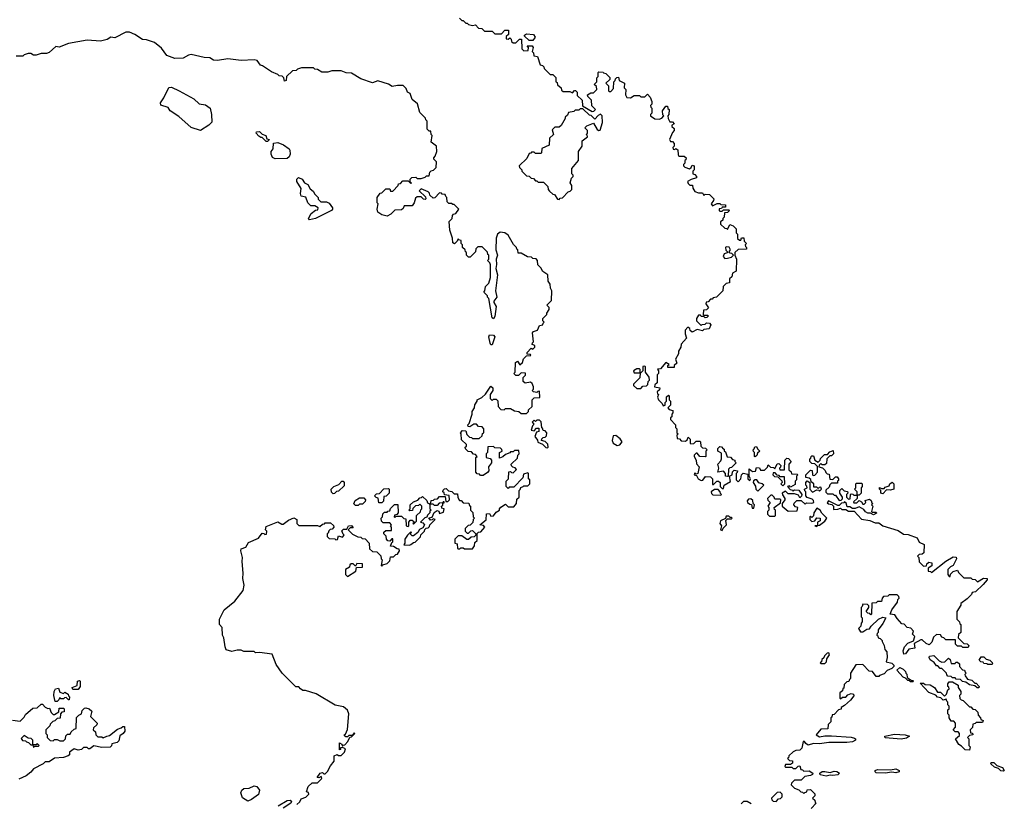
# Model space of a CAD drawing. Extents: x 1980017 to 2252640, y 74400 to 266395.
# Tile 122 of 256: x 2032621 to 2040110, y 247225 to 253187. Entities that reach past the tile are written whole.
import ezdxf

# ---------------------------------------------------------------- set-up
doc = ezdxf.new("R2010")
doc.units = 0

msp = doc.modelspace()

# ---------------------------------------------------------------- linework, layer by layer
at = {"layer": '0CON20XD'}
for points in [[(2035965, 253200), (2035985, 253180), (2035995, 253180), (2036015, 253160), (2036025, 253160), (2036035, 253150), (2036065, 253142.5), (2036088.3, 253148.3), (2036111.7, 253121.7), (2036135, 253120), (2036155, 253100), (2036215, 253100), (2036235, 253080), (2036285, 253080), (2036311.7, 253108.3), (2036338.3, 253108.3), (2036340, 253075), (2036321.7, 253058.3), (2036321.7, 253041.7), (2036335, 253040), (2036348.3, 253048.3), (2036358.3, 253038.3), (2036361.7, 253021.7), (2036375, 253010), (2036395, 253010), (2036421.7, 253038.3), (2036438.3, 253038.3), (2036440, 252965), (2036455, 252950), (2036488.3, 252951.7), (2036490, 252975), (2036481.7, 252988.3), (2036518.3, 252988.3), (2036527.5, 252975), (2036520, 252945), (2036530, 252935), (2036531.7, 252911.7), (2036558.3, 252908.3), (2036580, 252845), (2036598.3, 252838.3), (2036608.3, 252828.3), (2036610, 252815), (2036655, 252770), (2036675, 252770), (2036698.3, 252748.3), (2036700, 252715), (2036708.3, 252708.3), (2036711.7, 252691.7), (2036738.3, 252668.3), (2036741.7, 252651.7), (2036755, 252640), (2036805, 252640), (2036825, 252630), (2036841.7, 252648.3), (2036848.3, 252648.3), (2036860, 252635), (2036861.7, 252611.7), (2036900, 252575), (2036901.7, 252531.7), (2036975, 252490), (2036988.3, 252491.7), (2037000, 252505), (2036971.7, 252531.7), (2036970, 252575), (2036941.7, 252601.7), (2036940, 252615), (2036965, 252630), (2036985, 252630), (2037010, 252655), (2037008.3, 252678.3), (2036990, 252695), (2037010, 252715), (2037010, 252745), (2037020, 252755), (2037020, 252785), (2037025, 252790), (2037058.3, 252788.3), (2037061.7, 252781.7), (2037078.3, 252778.3), (2037108.3, 252748.3), (2037108.3, 252731.7), (2037080, 252705), (2037100, 252685), (2037100, 252645), (2037105, 252640), (2037118.3, 252641.7), (2037137, 252663), (2037140, 252715), (2037150, 252725), (2037151.7, 252738.3), (2037161.7, 252748.3), (2037175, 252750), (2037180, 252725), (2037220, 252705), (2037218.3, 252668.3), (2037230, 252655), (2037227.5, 252615), (2037240, 252595), (2037267, 252593), (2037295, 252610), (2037335, 252610), (2037345, 252600), (2037375, 252600), (2037395, 252620), (2037417, 252597), (2037430, 252565), (2037430, 252545), (2037420, 252535), (2037421.7, 252521.7), (2037430, 252515), (2037430, 252475), (2037420, 252465), (2037420, 252455), (2037453, 252433), (2037485, 252430), (2037505, 252437.5), (2037520, 252455), (2037513, 252463), (2037510, 252495), (2037535, 252530), (2037548.3, 252528.3), (2037551.7, 252511.7), (2037560, 252505), (2037557.5, 252465), (2037550, 252455), (2037552.5, 252435), (2037565, 252410), (2037585, 252410), (2037600, 252395), (2037580, 252385), (2037580, 252375), (2037598.3, 252358.3), (2037600, 252345), (2037585, 252330), (2037562.5, 252275), (2037571.7, 252261.7), (2037585, 252260), (2037600, 252245), (2037600, 252225), (2037590, 252215), (2037591.7, 252201.7), (2037605, 252200), (2037611.7, 252208.3), (2037627, 252197), (2037628.3, 252158.3), (2037635, 252150), (2037675, 252150), (2037690, 252135), (2037688.3, 252121.7), (2037680, 252115), (2037680, 252095), (2037670, 252085), (2037670, 252075), (2037680, 252065), (2037715, 252052.5), (2037728.3, 252061.7), (2037735, 252080), (2037750, 252075), (2037750, 252045), (2037740, 252035), (2037740, 252015), (2037755, 252010), (2037770, 251995), (2037770, 251985), (2037728.3, 251971.7), (2037700, 251955), (2037705, 251940), (2037718.3, 251928.3), (2037738.3, 251928.3), (2037740, 251905), (2037755, 251880), (2037785, 251870), (2037815, 251870), (2037825, 251850), (2037835, 251860), (2037868.3, 251858.3), (2037900, 251825), (2037898.3, 251811.7), (2037880, 251785), (2037891.7, 251771.7), (2037925, 251790), (2037945, 251790), (2037955, 251780), (2037988.3, 251778.3), (2037988.3, 251761.7), (2037965, 251760), (2037958.3, 251751.7), (2037941.7, 251748.3), (2037940, 251735), (2037945, 251730), (2037965, 251730), (2037975, 251740), (2038015, 251740), (2038020, 251735), (2038005, 251720), (2037981.7, 251718.3), (2037980, 251685), (2037970, 251675), (2037968.3, 251661.7), (2037951.7, 251648.3), (2037951.7, 251631.7), (2037985, 251600), (2037998.3, 251598.3), (2038005, 251590), (2038021.7, 251628.3), (2038048.3, 251618.3), (2038070, 251595), (2038070, 251565), (2038080, 251555), (2038081.7, 251521.7), (2038095, 251510), (2038105, 251510), (2038111.7, 251528.3), (2038128.3, 251528.3), (2038131.7, 251501.7), (2038150, 251485), (2038140, 251475), (2038141.7, 251461.7), (2038150, 251455), (2038148.3, 251441.7), (2038085, 251440), (2038060, 251415), (2038060, 251395), (2038072.5, 251365), (2038070, 251275), (2038041.7, 251258.3), (2038038.3, 251231.7), (2038020, 251215), (2038020, 251185), (2037995, 251180), (2037971.7, 251158.3), (2037970, 251125), (2037920, 251075), (2037895, 251070), (2037888.3, 251061.7), (2037875, 251060), (2037858.3, 251041.7), (2037841.7, 251038.3), (2037840, 251025), (2037860, 250995), (2037845, 250980), (2037821.7, 250978.3), (2037820, 250945), (2037825, 250940), (2037855, 250940), (2037858.3, 250931.7), (2037848.3, 250921.7), (2037835, 250920), (2037825, 250930), (2037805, 250930), (2037798.3, 250938.3), (2037785, 250940), (2037770, 250915), (2037770, 250895), (2037805, 250860), (2037811.7, 250868.3), (2037835, 250870), (2037845, 250880), (2037868.3, 250878.3), (2037877.5, 250865), (2037866.1, 250833.9), (2037825, 250830), (2037815, 250820), (2037775, 250830), (2037735, 250810), (2037721.7, 250821.7), (2037718.3, 250838.3), (2037701.7, 250848.3), (2037682.5, 250825), (2037683, 250797), (2037692.5, 250765), (2037651.7, 250718.3), (2037650, 250695), (2037632.5, 250665), (2037632.5, 250645), (2037610, 250605), (2037620, 250575), (2037600, 250555), (2037598.3, 250541.7), (2037551.7, 250541.7), (2037550, 250555), (2037560, 250565), (2037535, 250580), (2037495, 250530), (2037471.7, 250528.3), (2037480, 250515), (2037480, 250495), (2037470, 250485), (2037470, 250425), (2037451.7, 250408.3), (2037450, 250395), (2037490, 250385), (2037488.3, 250371.7), (2037470, 250355), (2037471.7, 250341.7), (2037480, 250335), (2037472.5, 250315), (2037480, 250295), (2037508.3, 250268.3), (2037515, 250250), (2037530, 250255), (2037530, 250275), (2037540, 250285), (2037541.7, 250318.3), (2037555, 250330), (2037560, 250325), (2037560, 250295), (2037570, 250285), (2037570, 250255), (2037550, 250235), (2037561.7, 250221.7), (2037590, 250215), (2037590, 250195), (2037580, 250185), (2037580, 250165), (2037571.7, 250158.3), (2037570, 250145), (2037610, 250105), (2037610, 250085), (2037620, 250075), (2037620, 250045), (2037630, 250035), (2037620, 250025), (2037621.7, 250001.7), (2037638.3, 249998.3), (2037653, 249983), (2037685, 249980), (2037698.3, 249991.7), (2037705, 250010), (2037720, 249995), (2037720, 249965), (2037725, 249960), (2037748.3, 249961.7), (2037765, 249980), (2037795, 249980), (2037800, 249975), (2037801.7, 249941.7), (2037815, 249930), (2037838.3, 249928.3), (2037850, 249915), (2037840, 249905), (2037840, 249865), (2037835, 249860), (2037793.8, 249863.8), (2037775, 249890), (2037765, 249890), (2037750, 249875), (2037750, 249865), (2037767, 249837), (2037768.3, 249808.3), (2037790, 249785), (2037780, 249735), (2037765, 249730), (2037755, 249740), (2037750, 249725), (2037768.3, 249718.3), (2037782.5, 249695), (2037805, 249680), (2037816.4, 249683.6), (2037838.3, 249711.7), (2037875, 249710), (2037890, 249695), (2037891.7, 249651.7), (2037898.3, 249651.7), (2037923, 249677), (2037937, 249677), (2037950, 249665), (2037950, 249635), (2037965, 249620), (2037975, 249620), (2037980, 249645), (2038027, 249673), (2038020, 249715), (2038040, 249725), (2038043, 249747), (2038055, 249760), (2038080, 249755), (2038078.3, 249741.7), (2038070, 249735), (2038070, 249685), (2038085, 249670), (2038107, 249693), (2038110, 249725), (2038122.5, 249737.5), (2038158.3, 249728.3), (2038160, 249695), (2038175, 249680), (2038180, 249695), (2038170, 249715), (2038170, 249770), (2038195, 249750), (2038218.3, 249751.7), (2038225, 249780), (2038248.3, 249778.3), (2038255, 249760), (2038285, 249760), (2038308.3, 249781.7), (2038315, 249800), (2038331.7, 249781.7), (2038355, 249780), (2038365, 249770), (2038381.7, 249808.3), (2038395, 249810), (2038400, 249805)], [(2035603, 251987), (2035635, 251990), (2035645, 251980), (2035675, 251980), (2035705, 251990), (2035715, 252000), (2035735, 252000), (2035741.7, 252028.3), (2035751.7, 252038.3), (2035768.3, 252041.7), (2035788.3, 252061.7), (2035790, 252105), (2035770, 252125), (2035770, 252135), (2035781.7, 252148.3), (2035792.5, 252185), (2035790, 252225), (2035750, 252255), (2035757.5, 252305), (2035750, 252315), (2035748.3, 252338.3), (2035735, 252340), (2035720, 252355), (2035720, 252415), (2035710, 252425), (2035708.3, 252438.3), (2035665, 252480), (2035647, 252547), (2035605, 252580), (2035590, 252625), (2035570, 252635), (2035560, 252665), (2035537, 252687), (2035495, 252687.5), (2035455, 252680), (2035427, 252697), (2035345, 252722.5), (2035305, 252707.5), (2035215, 252737.5), (2035145, 252780), (2035103.6, 252783.6), (2035065, 252797.5), (2034995, 252797.5), (2034965, 252787.5), (2034918.3, 252788.3), (2034885, 252807.5), (2034865, 252810), (2034855, 252820), (2034765, 252820), (2034735, 252810), (2034725, 252800), (2034695, 252797.5), (2034650, 252755), (2034647.5, 252725), (2034635, 252720), (2034630, 252745), (2034618.3, 252758.3), (2034595, 252760), (2034585, 252770), (2034535, 252790), (2034467, 252837), (2034451.7, 252841.7), (2034426.1, 252876.1), (2034405, 252882.5), (2034305, 252876.2), (2034205, 252888.8), (2034125, 252876.2), (2034095, 252880), (2034067.1, 252897.1), (2034025, 252900), (2033925, 252922), (2033905, 252918), (2033865, 252895.8), (2033801.4, 252891.4), (2033738.8, 252915), (2033699.7, 252969.7), (2033645, 253013.8), (2033585, 253034.6), (2033555, 253037.5), (2033496.2, 253075), (2033455, 253092), (2033427.7, 253092.3), (2033345, 253050), (2033315, 253053.3), (2033285, 253036.7), (2033235, 253022.9), (2033135, 253032), (2032993, 253007), (2032921.7, 252978.3), (2032895, 252983.3), (2032845, 252937.5), (2032825, 252930), (2032785, 252930), (2032745, 252917.5), (2032725, 252917.5), (2032705, 252930), (2032685, 252930), (2032655, 252920), (2032645, 252910), (2032595, 252910)], [(2036525, 253030), (2036495, 253030), (2036461.7, 253061.7), (2036461.7, 253068.3), (2036475, 253080), (2036530, 253075), (2036542.5, 253055), (2036525, 253030)], [(2033995, 252343.8), (2033925, 252368.1), (2033830.4, 252450.4), (2033765, 252494.4), (2033749.1, 252519.1), (2033695, 252536.2), (2033691.1, 252555), (2033717.6, 252592.4), (2033755, 252671.1), (2033775, 252674.4), (2033835, 252647.1), (2033946, 252585), (2033985, 252546.2), (2034035, 252539.2), (2034068.8, 252515), (2034080.8, 252465), (2034081.7, 252408.3), (2034060, 252385), (2033995, 252343.8)], [(2036725, 251820), (2036731.7, 251828.3), (2036748.3, 251831.7), (2036791.7, 251878.3), (2036808.3, 251881.7), (2036820, 251895), (2036820, 251925), (2036807.5, 251945), (2036818.3, 251981.7), (2036830, 251995), (2036830, 252005), (2036820, 252015), (2036820, 252055), (2036870, 252115), (2036870, 252185), (2036900, 252225), (2036900, 252265), (2036940, 252295), (2036938.3, 252308.3), (2036930, 252315), (2036940, 252325), (2036940, 252345), (2036920, 252365), (2036935, 252380), (2036985, 252400), (2037012.3, 252352.3), (2037025, 252343.8), (2037035, 252346.2), (2037054.2, 252405), (2037052.5, 252455), (2037037.5, 252467.5), (2037020.7, 252459.3), (2036995, 252430), (2036968.3, 252458.3), (2036955, 252460), (2036905, 252510), (2036885, 252510), (2036875, 252500), (2036845, 252500), (2036835, 252490), (2036795, 252480), (2036788.3, 252461.7), (2036770, 252445), (2036770, 252435), (2036738.3, 252381.7), (2036725, 252370), (2036691.7, 252368.3), (2036671.7, 252348.3), (2036680, 252315), (2036650, 252285), (2036648.3, 252231.7), (2036591.7, 252208.3), (2036590, 252175), (2036585, 252170), (2036545, 252170), (2036535, 252180), (2036515, 252180), (2036508.3, 252171.7), (2036495, 252170), (2036478.3, 252131.7), (2036420, 252075), (2036421.7, 252061.7), (2036440, 252045), (2036440, 252035), (2036475, 252000), (2036497, 251997), (2036511.7, 251981.7), (2036528.3, 251978.3), (2036545, 251960), (2036555, 251960), (2036565, 251950), (2036605, 251950), (2036638.3, 251918.3), (2036640, 251895), (2036651.7, 251881.7), (2036675, 251860), (2036688.3, 251858.3), (2036711.7, 251821.7), (2036725, 251820)], [(2034505, 252260), (2034495, 252260), (2034465, 252290), (2034455, 252290), (2034440.7, 252300.7), (2034420, 252325), (2034422.5, 252335), (2034445, 252336.2), (2034466.4, 252316.4), (2034492.5, 252305), (2034501.7, 252281.7), (2034520, 252275), (2034505, 252260)], [(2034565, 252127.5), (2034545, 252140), (2034532.5, 252165), (2034532.5, 252185), (2034550, 252205), (2034551.7, 252248.3), (2034585, 252253.3), (2034627.5, 252235), (2034670, 252205), (2034676.2, 252195), (2034677.5, 252165), (2034670, 252145), (2034655, 252130), (2034565, 252127.5)], [(2034825, 251663.8), (2034817.5, 251675), (2034837, 251713), (2034871.7, 251738.3), (2034888.3, 251741.7), (2034890, 251755), (2034865, 251770), (2034835, 251770), (2034813.3, 251795), (2034797.7, 251837.7), (2034762.5, 251845), (2034756.7, 251865), (2034761.7, 251901.7), (2034730, 251955), (2034730, 251975), (2034742.5, 251987.5), (2034770, 251975), (2034787.5, 251945), (2034813, 251933), (2034830.7, 251900.7), (2034853, 251883), (2034865, 251860), (2034890, 251835), (2034891.7, 251821.7), (2034911.7, 251801.7), (2034955, 251802.5), (2034975, 251792.5), (2035000, 251755), (2035001.2, 251745), (2034992.5, 251735), (2034870, 251675), (2034825, 251663.8)], [(2035570, 249265), (2035550, 249235), (2035550, 249205), (2035541.7, 249191.7), (2035585, 249190), (2035597, 249193), (2035615, 249210), (2035628.3, 249211.7), (2035668.3, 249251.7), (2035671.7, 249268.3), (2035700, 249295), (2035701.7, 249308.3), (2035711.7, 249318.3), (2035728.3, 249321.7), (2035738.3, 249331.7), (2035740, 249345), (2035780, 249385), (2035765, 249390), (2035758.3, 249381.7), (2035745, 249380), (2035731.7, 249398.3), (2035758.3, 249401.7), (2035773.3, 249436.7), (2035795, 249452.5), (2035808.3, 249448.3), (2035815, 249430), (2035845, 249440), (2035850, 249465), (2035831.7, 249471.7), (2035830, 249485), (2035838.3, 249491.7), (2035840, 249510), (2035848.3, 249511.7), (2035848.3, 249518.3), (2035841.7, 249518.3), (2035840, 249510), (2035811.7, 249508.3), (2035795, 249490), (2035775, 249490), (2035765, 249500), (2035740, 249500), (2035740, 249505), (2035748.3, 249511.7), (2035751.7, 249528.3), (2035768.3, 249531.7), (2035775, 249540), (2035798.3, 249541.7), (2035815, 249560), (2035858.3, 249558.3), (2035861.7, 249521.7), (2035878.3, 249521.7), (2035890, 249535), (2035888.3, 249568.3), (2035851.7, 249571.7), (2035848.3, 249588.3), (2035840, 249595), (2035841.7, 249608.3), (2035851.7, 249618.3), (2035865, 249620), (2035881.7, 249601.7), (2035908.3, 249598.3), (2035925, 249580), (2035950, 249580), (2035953, 249553), (2035965, 249530), (2035978.3, 249528.3), (2035995, 249510), (2036038.3, 249508.3), (2036041.7, 249491.7), (2036050, 249485), (2036050, 249455), (2036068.3, 249438.3), (2036070, 249405), (2036080, 249395), (2036070, 249385), (2036068.3, 249361.7), (2036048.3, 249341.7), (2036031.7, 249338.3), (2036010, 249315), (2036010, 249295), (2036025, 249280), (2036035, 249280), (2036051.7, 249298.3), (2036065, 249300), (2036088.3, 249278.3), (2036090, 249265), (2036078.3, 249251.7), (2036055, 249250), (2036035, 249232.5), (2036023, 249233), (2035985, 249260), (2035955, 249260), (2035930, 249235), (2035930, 249205), (2035948.3, 249198.3), (2035950, 249165), (2035955, 249160), (2035968.3, 249161.7), (2035975, 249170), (2035995, 249170), (2036005, 249160), (2036065, 249160), (2036080, 249185), (2036081.7, 249208.3), (2036100, 249225), (2036101.7, 249278.3), (2036111.7, 249288.3), (2036128.3, 249291.7), (2036160, 249325), (2036148.3, 249338.3), (2036120, 249345), (2036168.3, 249381.7), (2036171.7, 249428.3), (2036195, 249430), (2036205, 249410), (2036225, 249412.5), (2036245, 249440), (2036270, 249455), (2036270, 249465), (2036281.7, 249478.3), (2036315, 249500), (2036335, 249480), (2036378.3, 249481.7), (2036400, 249505), (2036401.7, 249538.3), (2036420, 249555), (2036420, 249605), (2036428.3, 249611.7), (2036431.7, 249628.3), (2036450, 249635), (2036455, 249640), (2036485, 249640), (2036500, 249655), (2036500, 249685), (2036490, 249695), (2036490, 249735), (2036485, 249740), (2036451.7, 249728.3), (2036448.3, 249701.7), (2036378.3, 249631.7), (2036345, 249630), (2036335, 249620), (2036320, 249635), (2036320, 249675), (2036340, 249695), (2036341.7, 249748.3), (2036355, 249750), (2036361.7, 249741.7), (2036375, 249740), (2036400, 249765), (2036388.3, 249778.3), (2036371.7, 249781.7), (2036361.7, 249791.7), (2036360, 249805), (2036408.3, 249851.7), (2036410, 249875), (2036420, 249885), (2036418.3, 249908.3), (2036385, 249910), (2036375, 249900), (2036355, 249900), (2036348.3, 249891.7), (2036315, 249880), (2036295, 249860), (2036270, 249850), (2036270, 249895), (2036290, 249905), (2036288.3, 249918.3), (2036278.3, 249928.3), (2036235, 249930), (2036225, 249940), (2036181.7, 249938.3), (2036180, 249895), (2036170, 249885), (2036170, 249855), (2036198.3, 249848.3), (2036210, 249835), (2036210, 249815), (2036187.5, 249785), (2036190, 249755), (2036178.3, 249741.7), (2036145, 249720), (2036125, 249720), (2036118.3, 249728.3), (2036101.7, 249731.7), (2036090, 249745), (2036090, 249855), (2036100, 249865), (2036088.3, 249878.3), (2036071.7, 249881.7), (2036058.3, 249898.3), (2036031.7, 249901.7), (2036011.7, 249921.7), (2036010, 249935), (2036018.3, 249941.7), (2036020, 249955), (2035981.7, 249991.7), (2035980, 250035), (2035972.5, 250045), (2035988.3, 250061.7), (2036015, 250060), (2036021.7, 250031.7), (2036041.7, 250011.7), (2036058.3, 250008.3), (2036065, 250000), (2036115, 250000), (2036138.3, 250021.7), (2036141.7, 250038.3), (2036150, 250045), (2036150, 250075), (2036138.3, 250088.3), (2036111.7, 250091.7), (2036095, 250110), (2036075, 250110), (2036045, 250090), (2036031.7, 250091.7), (2036030, 250105), (2036040, 250115), (2036062.5, 250185), (2036063, 250207), (2036080, 250235), (2036083, 250257), (2036100, 250285), (2036100, 250295), (2036135, 250312.5), (2036163, 250337), (2036205, 250400), (2036220, 250385), (2036220, 250365), (2036200, 250335), (2036200, 250305), (2036215, 250290), (2036225, 250300), (2036245, 250300), (2036258.3, 250288.3), (2036260, 250245), (2036281.7, 250221.7), (2036305, 250220), (2036315, 250230), (2036355, 250230), (2036385, 250210), (2036417, 250207), (2036435, 250190), (2036475, 250190), (2036490, 250205), (2036491.7, 250218.3), (2036520, 250245), (2036520, 250295), (2036535, 250310), (2036578.3, 250311.7), (2036575, 250360), (2036561.7, 250358.3), (2036555, 250350), (2036530, 250355), (2036520, 250365), (2036530, 250375), (2036530, 250395), (2036518.3, 250418.3), (2036505, 250430), (2036465, 250422.5), (2036450, 250435), (2036450, 250465), (2036468.3, 250481.7), (2036468.3, 250498.3), (2036435, 250500), (2036415, 250480), (2036395, 250480), (2036380, 250495), (2036390, 250505), (2036391.7, 250578.3), (2036408.3, 250588.3), (2036425, 250560), (2036445, 250580), (2036453, 250607), (2036475, 250630), (2036508.3, 250631.7), (2036505, 250640), (2036481.7, 250641.7), (2036480, 250655), (2036511.7, 250688.3), (2036525, 250680), (2036540, 250695), (2036538.3, 250708.3), (2036520, 250715), (2036521.7, 250728.3), (2036530, 250735), (2036522.5, 250805), (2036530, 250815), (2036560, 250825), (2036575, 250860), (2036600, 250865), (2036601.7, 250878.3), (2036610, 250885), (2036600, 250895), (2036600, 250915), (2036630, 250945), (2036630, 250955), (2036647, 250983), (2036647, 250997), (2036630, 251015), (2036665, 251050), (2036667.5, 251125), (2036657.5, 251145), (2036656.7, 251175), (2036641.7, 251198.3), (2036637.5, 251245), (2036600.7, 251270.7), (2036585, 251300), (2036561.7, 251321.7), (2036560, 251355), (2036548.3, 251368.3), (2036525, 251370), (2036515, 251380), (2036483, 251383), (2036435, 251410), (2036411.7, 251411.7), (2036410, 251435), (2036401.7, 251441.7), (2036400, 251455), (2036377, 251477), (2036335, 251547.5), (2036310, 251565), (2036275, 251570), (2036255, 251556.7), (2036244.3, 251525), (2036242.5, 251435), (2036254.3, 251395), (2036244.2, 251365), (2036247.5, 251325), (2036242.5, 251295), (2036255.8, 251245), (2036239.2, 251125), (2036249.2, 251075), (2036226.2, 251045), (2036226, 251035), (2036244.2, 251005), (2036235, 250930), (2036225, 250912.5), (2036215, 250920), (2036190, 251065), (2036180, 251075), (2036180, 251085), (2036150, 251115), (2036160, 251125), (2036163, 251157), (2036188.3, 251181.7), (2036202.5, 251225), (2036201.7, 251321.7), (2036197, 251337), (2036180, 251355), (2036190, 251365), (2036190, 251395), (2036181.7, 251401.7), (2036178.3, 251418.3), (2036138.3, 251458.3), (2036105, 251460), (2036090, 251445), (2036088.3, 251421.7), (2036048.3, 251381.7), (2036035, 251380), (2036020, 251395), (2036020, 251415), (2036011.7, 251421.7), (2036010, 251435), (2035990, 251455), (2035990, 251475), (2035980, 251485), (2035978.3, 251508.3), (2035961.7, 251511.7), (2035955, 251520), (2035948.3, 251501.7), (2035928.3, 251481.7), (2035915, 251490), (2035912.5, 251525), (2035892.5, 251585), (2035888.3, 251651.7), (2035910, 251675), (2035911.7, 251698.3), (2035921.7, 251708.3), (2035938.3, 251711.7), (2035960, 251745), (2035925, 251780), (2035915, 251780), (2035905, 251790), (2035885, 251790), (2035871.7, 251801.7), (2035870, 251835), (2035861.7, 251841.7), (2035858.3, 251858.3), (2035835, 251860), (2035828.3, 251868.3), (2035815, 251870), (2035778.3, 251831.7), (2035765, 251830), (2035741.7, 251851.7), (2035738.3, 251868.3), (2035728.3, 251878.3), (2035675, 251900), (2035660, 251885), (2035708.3, 251838.3), (2035710, 251825), (2035705, 251820), (2035691.7, 251821.7), (2035675, 251840), (2035645, 251840), (2035631.7, 251828.3), (2035622.5, 251795), (2035605, 251770), (2035545, 251770), (2035538.3, 251751.7), (2035525, 251740), (2035475, 251737.5), (2035443, 251707), (2035415, 251692.5), (2035375, 251703.3), (2035343.9, 251723.9), (2035340, 251745), (2035347.5, 251785), (2035340, 251795), (2035340, 251835), (2035361.7, 251868.3), (2035375, 251870), (2035405, 251900), (2035435, 251900), (2035441.7, 251881.7), (2035458.3, 251881.7), (2035500, 251925), (2035501.7, 251938.3), (2035518.3, 251941.7), (2035535, 251960), (2035575, 251960), (2035595, 251940), (2035600, 251945), (2035590, 251950), (2035590, 251975), (2035603, 251987)], [(2037985, 251370), (2038005, 251372.5), (2038035, 251380), (2038050, 251395), (2038038.3, 251408.3), (2038021.7, 251411.7), (2038020, 251425), (2038027.5, 251435), (2038016.4, 251456.4), (2037995, 251460), (2037990, 251455), (2037993, 251433), (2038010, 251415), (2037980, 251405), (2037972.5, 251385), (2037985, 251370)], [(2036215, 250712.5), (2036205, 250712.5), (2036200, 250725), (2036190, 250775), (2036195, 250790), (2036225, 250788), (2036233.8, 250775), (2036215, 250712.5)], [(2037345, 250380), (2037361.7, 250398.3), (2037388.3, 250401.7), (2037398.3, 250411.7), (2037400, 250435), (2037410, 250445), (2037408.3, 250468.3), (2037380, 250505), (2037380, 250545), (2037375, 250550), (2037361.7, 250548.3), (2037360, 250515), (2037345, 250500), (2037340, 250500), (2037340, 250525), (2037335, 250530), (2037315, 250530), (2037290, 250515), (2037295, 250500), (2037340, 250500), (2037338.3, 250461.7), (2037290, 250415), (2037290, 250405), (2037315, 250380), (2037345, 250380)], [(2036635, 249930), (2036640, 249935), (2036638.3, 249958.3), (2036618.3, 249978.3), (2036590, 249985), (2036591.7, 249998.3), (2036601.7, 250008.3), (2036618.3, 250011.7), (2036628.3, 250021.7), (2036630, 250045), (2036618.3, 250058.3), (2036601.7, 250061.7), (2036598.3, 250078.3), (2036591.7, 250081.7), (2036588.3, 250128.3), (2036575, 250140), (2036555, 250140), (2036545, 250130), (2036535, 250140), (2036520, 250125), (2036528.3, 250118.3), (2036530, 250105), (2036521.7, 250098.3), (2036510, 250065), (2036535, 250060), (2036551.7, 250078.3), (2036568.3, 250078.3), (2036570, 250055), (2036551.7, 250048.3), (2036540, 250015), (2036558.3, 249988.3), (2036561.7, 249971.7), (2036598.3, 249958.3), (2036621.7, 249931.7), (2036635, 249930)], [(2037165, 249946.7), (2037185, 249953.3), (2037203.3, 249975), (2037189.4, 249999.4), (2037155, 250022.5), (2037135, 250020), (2037126.7, 249985), (2037134, 249964), (2037165, 249946.7)], [(2038005, 249712.5), (2037990, 249715), (2037990, 249735), (2037975, 249752.5), (2037930, 249745), (2037937.5, 249775), (2037930, 249805), (2037955, 249830), (2037960, 249845), (2037958.3, 249888.3), (2037930, 249905), (2037930, 249925), (2037945, 249940), (2037958.3, 249938.3), (2037971.7, 249921.7), (2037980, 249920), (2037980, 249905), (2037988.3, 249898.3), (2038001.7, 249861.7), (2038028.3, 249858.3), (2038041.7, 249841.7), (2038060, 249835), (2038060, 249825), (2038070, 249815), (2038035, 249780), (2038021.7, 249778.3), (2038011.7, 249768.3), (2038010, 249715), (2038005, 249712.5)], [(2038215, 249860), (2038210, 249865), (2038210, 249895), (2038201.7, 249901.7), (2038200, 249915), (2038208.3, 249921.7), (2038211.7, 249938.3), (2038225, 249940), (2038231.7, 249921.7), (2038250, 249905), (2038231.7, 249888.3), (2038228.3, 249871.7), (2038215, 249860)], [(2038400, 249805), (2038410, 249795), (2038408.3, 249781.7), (2038400, 249775), (2038401.7, 249761.7), (2038438.3, 249761.7), (2038440, 249835), (2038455, 249850), (2038468.3, 249848.3), (2038490, 249825), (2038470, 249805), (2038471.7, 249761.7), (2038488.3, 249748.3), (2038491.7, 249731.7), (2038535, 249730), (2038540, 249725), (2038530, 249715), (2038530, 249685), (2038520, 249675), (2038518.3, 249651.7), (2038485, 249630), (2038475, 249640), (2038460, 249635), (2038481.7, 249611.7), (2038498.3, 249608.3), (2038505, 249600), (2038515, 249610), (2038548.3, 249608.3), (2038570, 249575), (2038568.3, 249561.7), (2038555, 249550), (2038545, 249570), (2038515, 249580), (2038465, 249580), (2038445, 249600), (2038420, 249585), (2038421.7, 249571.7), (2038440, 249545), (2038440, 249535), (2038420, 249505), (2038420, 249485), (2038465, 249447.5), (2038535, 249450), (2038540, 249475), (2038521.7, 249481.7), (2038510, 249495), (2038511.7, 249508.3), (2038531.7, 249528.3), (2038565, 249530), (2038595, 249500), (2038605, 249510), (2038645, 249507.5), (2038660, 249515), (2038658.3, 249528.3), (2038648.3, 249538.3), (2038611.7, 249551.7), (2038600, 249565), (2038600, 249595), (2038591.7, 249601.7), (2038590, 249615), (2038610, 249625), (2038608.3, 249638.3), (2038600, 249645), (2038600, 249665), (2038611.7, 249678.3), (2038630, 249665), (2038630, 249615), (2038651.7, 249591.7), (2038685, 249610), (2038698.3, 249608.3), (2038705, 249600), (2038720, 249615), (2038715, 249630), (2038701.7, 249628.3), (2038695, 249620), (2038685, 249630), (2038661.7, 249631.7), (2038660, 249655), (2038641.7, 249671.7), (2038638.3, 249688.3), (2038625, 249700), (2038600, 249705), (2038600, 249725), (2038635, 249760), (2038648.3, 249758.3), (2038650, 249725), (2038655, 249720), (2038668.3, 249721.7), (2038690, 249745), (2038688.3, 249788.3), (2038668.3, 249808.3), (2038645, 249810), (2038630, 249825), (2038630, 249845), (2038638.3, 249851.7), (2038640, 249865), (2038645, 249870), (2038658.3, 249868.3), (2038670, 249835), (2038695, 249820), (2038710, 249835), (2038711.7, 249848.3), (2038741.7, 249878.3), (2038765, 249880), (2038781.7, 249898.3), (2038808.3, 249908.3), (2038810, 249885), (2038795, 249870), (2038781.7, 249868.3), (2038760, 249845), (2038758.3, 249811.7), (2038745, 249800), (2038725, 249800), (2038715, 249810), (2038701.7, 249798.3), (2038700, 249785), (2038728.3, 249778.3), (2038748.3, 249758.3), (2038751.7, 249741.7), (2038761.7, 249731.7), (2038778.3, 249728.3), (2038781.7, 249691.7), (2038805, 249690), (2038825, 249710), (2038838.3, 249708.3), (2038850, 249695), (2038848.3, 249681.7), (2038840, 249675), (2038840, 249660), (2038795, 249660), (2038781.7, 249648.3), (2038778.3, 249631.7), (2038751.7, 249608.3), (2038751.7, 249591.7), (2038765, 249580), (2038805, 249580), (2038815, 249570), (2038825, 249570), (2038855, 249530), (2038868.3, 249531.7), (2038878.3, 249541.7), (2038880, 249555), (2038860, 249585), (2038860, 249605), (2038875, 249620), (2038891.7, 249601.7), (2038918.3, 249598.3), (2038920, 249585), (2038910, 249575), (2038910, 249555), (2038925, 249540), (2038938.3, 249541.7), (2038940, 249575), (2038945, 249580), (2038958.3, 249578.3), (2038965, 249570), (2038990, 249570), (2038990, 249545), (2038961.7, 249518.3), (2038965, 249510), (2038988.3, 249511.7), (2039005, 249530), (2039025, 249520), (2039035, 249500), (2039045, 249500), (2039057.5, 249515), (2039051.7, 249528.3), (2039085, 249540), (2039098.3, 249528.3), (2039101.7, 249511.7), (2039110, 249505), (2039100, 249495), (2039110, 249485), (2039100, 249445), (2039105, 249440), (2039135, 249440), (2039138.3, 249431.7), (2039115, 249420), (2039091.7, 249431.7), (2039073, 249433), (2039055, 249442.5), (2039040.7, 249460.7), (2039005, 249480), (2038975, 249467.5), (2038955, 249467.5), (2038935, 249480), (2038915, 249480), (2038908.3, 249508.3), (2038895, 249520), (2038888.3, 249511.7), (2038871.7, 249508.3), (2038855, 249490), (2038845, 249490), (2038772.5, 249527.5), (2038761.7, 249511.7), (2038772.5, 249502.5), (2038798.3, 249498.3), (2038810, 249485), (2038811.7, 249461.7), (2038845, 249462.5), (2038865, 249470), (2038875, 249460), (2038905, 249460), (2038925, 249447.5), (2038967, 249447), (2039025, 249386.7), (2039086.4, 249376.4), (2039128.3, 249358.3), (2039155, 249360), (2039185, 249336.7), (2039301.7, 249301.7), (2039343, 249273), (2039379.3, 249269.3), (2039447.5, 249245), (2039461.7, 249211.7), (2039500, 249195), (2039498.3, 249131.7), (2039485, 249120), (2039461.7, 249118.3), (2039450, 249105), (2039460, 249095), (2039461.7, 249061.7), (2039495, 249030), (2039518.3, 249031.7), (2039521.7, 249048.3), (2039535, 249060), (2039560, 249055), (2039558.3, 249031.7), (2039530, 249015), (2039531.7, 248991.7), (2039548.3, 248988.3), (2039555, 248980), (2039665, 249067.5), (2039720.5, 249099.5), (2039745, 249097.5), (2039747.5, 249085), (2039720, 249035), (2039700, 249025), (2039680, 249005), (2039680, 248965), (2039691.7, 248951.7), (2039698.3, 248951.7), (2039701.7, 248968.3), (2039721.7, 248988.3), (2039755, 249000), (2039761.7, 248981.7), (2039801.7, 248941.7), (2039855, 248940), (2039865, 248930), (2039888.3, 248928.3), (2039905, 248910), (2039953, 248937), (2039980, 248935), (2039980, 248925), (2039949.3, 248890.7), (2039890, 248835), (2039865, 248830), (2039860, 248815), (2039828.3, 248781.7), (2039780, 248745), (2039778.3, 248731.7), (2039750, 248685), (2039750, 248625), (2039770, 248605), (2039771.7, 248591.7), (2039780, 248585), (2039780, 248525), (2039761.7, 248508.3), (2039760, 248485), (2039801.7, 248441.7), (2039828.3, 248438.3), (2039840, 248425), (2039835, 248410), (2039795, 248410), (2039785, 248420), (2039755, 248420), (2039740, 248435), (2039738.3, 248468.3), (2039665, 248470), (2039650, 248485), (2039635, 248490), (2039625, 248507.5), (2039595, 248510), (2039571.7, 248488.3), (2039558.3, 248451.7), (2039538.3, 248431.7), (2039515, 248440), (2039485, 248470), (2039475, 248470), (2039425, 248440), (2039430, 248405), (2039383, 248397), (2039358.3, 248361.7), (2039345, 248360), (2039340, 248385), (2039350, 248415), (2039377, 248443), (2039418.3, 248461.7), (2039430, 248495), (2039411.7, 248511.7), (2039420, 248535), (2039398.3, 248558.3), (2039371.7, 248561.7), (2039348.3, 248588.3), (2039331.7, 248591.7), (2039295, 248630), (2039278.3, 248658.3), (2039243, 248663), (2039253.9, 248696.1), (2039297.5, 248755), (2039300, 248775), (2039310, 248785), (2039308.3, 248798.3), (2039295, 248810), (2039235, 248810), (2039225, 248800), (2039191.7, 248798.3), (2039180, 248785), (2039175, 248760), (2039145, 248760), (2039135, 248750), (2039101.7, 248748.3), (2039100, 248665), (2039095, 248660), (2039088.3, 248668.3), (2039071.7, 248671.7), (2039060, 248685), (2039080, 248715), (2039078.3, 248728.3), (2039068.3, 248738.3), (2039035, 248740), (2039028.3, 248721.7), (2039020, 248715), (2039020, 248645), (2039030, 248635), (2039030, 248605), (2039020, 248595), (2039018.3, 248571.7), (2039000, 248555), (2039015, 248530), (2039035, 248530), (2039065, 248550), (2039085, 248552.5), (2039097, 248573), (2039153, 248627), (2039185, 248642.5), (2039210, 248635), (2039187, 248593), (2039150, 248545), (2039150, 248525), (2039141.7, 248518.3), (2039140, 248505), (2039148.3, 248498.3), (2039150, 248485), (2039165, 248480), (2039180, 248465), (2039180, 248455), (2039197, 248427), (2039200, 248395), (2039217, 248377), (2039220, 248335), (2039211.7, 248301.7), (2039255, 248292.5), (2039270, 248275), (2039270, 248265), (2039255, 248250), (2039220, 248235), (2039195, 248210), (2039161.7, 248198.3), (2039155, 248190), (2039135, 248190), (2039108.3, 248228.3), (2039081.7, 248231.7), (2039035, 248280), (2038981.7, 248278.3), (2038940, 248215), (2038940, 248175), (2038931.7, 248168.3), (2038928.3, 248151.7), (2038911.7, 248148.3), (2038891.7, 248128.3), (2038888.3, 248101.7), (2038881.7, 248098.3), (2038878.3, 248081.7), (2038860, 248065), (2038860, 248025), (2038865, 248020), (2038878.3, 248031.7), (2038905, 248033.8), (2038920.5, 248049.5), (2038945, 248061.2), (2038962.5, 248055), (2038966.1, 248043.9), (2038939.2, 248010.8), (2038895, 247970), (2038870, 247955), (2038868.3, 247941.7), (2038850, 247935), (2038815, 247900), (2038801.7, 247898.3), (2038798.3, 247881.7), (2038790, 247875), (2038790, 247845), (2038770, 247825), (2038768.3, 247791.7), (2038715, 247790), (2038680, 247745), (2038705, 247730), (2038745, 247737.5), (2038795, 247737.5), (2038945, 247728), (2038970.5, 247720.5), (2038977.5, 247715), (2038977.5, 247705), (2038955, 247694), (2038911.2, 247688.8), (2038775, 247687.5), (2038705, 247677.5), (2038659.3, 247680.7)], [(2038425, 249640), (2038440, 249655), (2038438.3, 249708.3), (2038405, 249710), (2038398.3, 249718.3), (2038381.7, 249721.7), (2038368.3, 249738.3), (2038351.7, 249738.3), (2038350, 249725), (2038361.7, 249711.7), (2038388.3, 249708.3), (2038418.3, 249678.3), (2038420, 249665), (2038410, 249655), (2038425, 249640)], [(2035005, 249580), (2034991.7, 249591.7), (2034990, 249615), (2035010, 249635), (2035048.3, 249651.7), (2035070, 249675), (2035080, 249675), (2035090, 249665), (2035088.3, 249641.7), (2035045, 249600), (2035031.7, 249598.3), (2035015, 249582.5), (2035005, 249580)], [(2035375, 249510), (2035351.7, 249511.7), (2035347.5, 249547.5), (2035331.7, 249551.7), (2035320, 249565), (2035335, 249580), (2035358.3, 249581.7), (2035391.7, 249618.3), (2035425, 249620), (2035430, 249615), (2035430, 249585), (2035408.3, 249561.7), (2035391.7, 249558.3), (2035387, 249523), (2035375, 249510)], [(2038235, 249600), (2038280, 249645), (2038267, 249657), (2038243.3, 249663.3), (2038226.7, 249686.7), (2038215, 249687.5), (2038201.7, 249678.3), (2038200, 249665), (2038217, 249637), (2038220, 249615), (2038235, 249600)], [(2039005, 249570), (2038990, 249570), (2038990, 249595), (2038970, 249615), (2038980, 249625), (2038980, 249655), (2038985, 249660), (2039025, 249660), (2039030, 249655), (2039030, 249635), (2039020, 249625), (2039020, 249585), (2039005, 249570)], [(2039185, 249580), (2039170, 249585), (2039170, 249605), (2039160, 249615), (2039161.7, 249628.3), (2039175, 249620), (2039195, 249620), (2039205, 249630), (2039235, 249640), (2039240, 249655), (2039258.3, 249668.3), (2039270, 249655), (2039270, 249615), (2039245, 249607.5), (2039215, 249610), (2039185, 249580)], [(2034730, 247215), (2034752.5, 247235), (2034761.7, 247258.3), (2034797, 247273), (2034820, 247295), (2034818.3, 247308.3), (2034802.5, 247312.5), (2034815, 247352.5), (2034845, 247380), (2034885, 247380), (2034920, 247415), (2034915, 247430), (2034895, 247420), (2034882.5, 247422.5), (2034907.5, 247455), (2034925, 247460), (2034935, 247450), (2034945, 247450), (2034963, 247467), (2034985, 247510), (2035012.5, 247545), (2035012.7, 247587.3), (2035035, 247597.5), (2035045, 247590), (2035065, 247590), (2035092.5, 247615), (2035098.3, 247638.3), (2035075, 247650), (2035061.7, 247648.3), (2035060, 247635), (2035053, 247633), (2035053.6, 247686.4), (2035070, 247675), (2035075, 247660), (2035081.7, 247668.3), (2035095, 247670), (2035117.5, 247695), (2035131.7, 247728.3), (2035145, 247730), (2035170, 247755), (2035165, 247760), (2035150, 247740), (2035125, 247740), (2035115, 247730), (2035101.7, 247731.7), (2035090, 247745), (2035098.3, 247751.7), (2035113, 247787), (2035123.3, 247905), (2035113, 247933), (2035085, 247960), (2035021.2, 247971.2), (2034877, 248057), (2034795, 248082.5), (2034775, 248082.5), (2034757.5, 248095), (2034745, 248110), (2034720.7, 248110.7), (2034617.5, 248215), (2034572.3, 248282.3), (2034540, 248360), (2034445, 248372.5), (2034415, 248370), (2034405, 248380), (2034325, 248380), (2034305, 248390), (2034275, 248390), (2034235, 248380), (2034191.7, 248391.7), (2034182.5, 248415), (2034172.5, 248485), (2034162.5, 248505), (2034161.7, 248561.7), (2034140, 248585), (2034140, 248625), (2034175, 248697.5), (2034256.4, 248763.6), (2034320, 248845), (2034327.5, 248885), (2034317.5, 248935), (2034320, 248975), (2034312.5, 249065), (2034316.7, 249095), (2034303.3, 249145), (2034305, 249160), (2034340, 249175), (2034361.7, 249208.3), (2034438.3, 249241.7), (2034465, 249280), (2034478.3, 249278.3), (2034485, 249270), (2034498.3, 249271.7), (2034500, 249295), (2034490, 249305), (2034495, 249330), (2034585, 249367.5), (2034615, 249350), (2034625, 249350), (2034665, 249380), (2034705, 249397.5), (2034730, 249385), (2034730, 249355), (2034745, 249340), (2034885, 249340), (2034905, 249330), (2034925, 249350), (2034938.3, 249351.7), (2034945, 249360), (2034985, 249360), (2035008.3, 249338.3), (2035010, 249325), (2034998.3, 249311.7), (2034981.7, 249308.3), (2034971.7, 249298.3), (2034968.3, 249281.7), (2034960, 249275), (2034960, 249255), (2034975, 249240), (2035018.3, 249238.3), (2035025, 249230), (2035038.3, 249231.7), (2035045, 249260), (2035075, 249250), (2035090, 249265), (2035081.7, 249271.7), (2035071.7, 249298.3), (2035085, 249310), (2035108.3, 249311.7), (2035123, 249337), (2035145, 249340), (2035158.3, 249321.7), (2035135, 249320), (2035120, 249305), (2035151.7, 249271.7), (2035193, 249253), (2035215, 249250), (2035225, 249240), (2035248.3, 249238.3), (2035280, 249205), (2035281.7, 249161.7), (2035305, 249140), (2035338.3, 249138.3), (2035368.3, 249108.3), (2035370, 249085), (2035377.5, 249077.5), (2035370, 249035), (2035375, 249030), (2035381.7, 249038.3), (2035415, 249050), (2035435, 249070), (2035440, 249100), (2035465, 249100), (2035481.7, 249118.3), (2035495, 249120), (2035510, 249145), (2035508.3, 249158.3), (2035491.7, 249161.7), (2035465, 249180), (2035441.7, 249181.7), (2035451.7, 249208.3), (2035460, 249215), (2035458.3, 249238.3), (2035451.7, 249238.3), (2035435, 249220), (2035421.7, 249221.7), (2035410, 249235), (2035408.3, 249258.3), (2035390, 249275), (2035391.7, 249288.3), (2035405, 249300), (2035448.3, 249301.7), (2035450, 249325), (2035440, 249335), (2035450, 249345), (2035435, 249360), (2035385, 249360), (2035371.7, 249371.7), (2035370, 249395), (2035380, 249405), (2035381.7, 249428.3), (2035395, 249440), (2035415, 249440), (2035421.7, 249448.3), (2035435, 249450), (2035441.7, 249468.3), (2035471.7, 249498.3), (2035498.3, 249498.3), (2035500, 249435), (2035488.3, 249421.7), (2035471.7, 249418.3), (2035470, 249405), (2035475, 249400), (2035485, 249410), (2035525, 249410), (2035541.7, 249391.7), (2035558.3, 249388.3), (2035560, 249335), (2035575, 249330), (2035580, 249335), (2035580, 249365), (2035591.7, 249378.3), (2035605, 249380), (2035618.3, 249368.3), (2035620, 249360), (2035610, 249355), (2035615, 249350), (2035638.3, 249371.7), (2035640, 249415), (2035668.3, 249441.7), (2035671.7, 249458.3), (2035680, 249465), (2035680, 249485), (2035665, 249500), (2035655, 249490), (2035631.7, 249488.3), (2035611.7, 249468.3), (2035608.3, 249451.7), (2035585, 249450), (2035580, 249455), (2035590, 249465), (2035590, 249495), (2035615, 249520), (2035648.3, 249531.7), (2035665, 249550), (2035678.3, 249551.7), (2035685, 249560), (2035718.3, 249528.3), (2035721.7, 249511.7), (2035740, 249500), (2035740, 249465), (2035750, 249455), (2035741.7, 249448.3), (2035740, 249435), (2035721.7, 249418.3), (2035718.3, 249401.7), (2035701.7, 249398.3), (2035670, 249365), (2035688.3, 249358.3), (2035700, 249345), (2035688.3, 249321.7), (2035661.7, 249308.3), (2035650, 249285), (2035615, 249260), (2035605, 249260), (2035590, 249275), (2035600, 249285), (2035595, 249290), (2035570, 249265)], [(2035195, 249490), (2035175, 249490), (2035163, 249503), (2035171.7, 249528.3), (2035205, 249550), (2035238.3, 249548.3), (2035250, 249535), (2035248.3, 249521.7), (2035228.3, 249501.7), (2035205, 249500), (2035195, 249490)], [(2037955, 249570), (2037960, 249575), (2037951.7, 249581.7), (2037950, 249595), (2037932.5, 249612.5), (2037905, 249612.5), (2037880, 249595), (2037881.7, 249581.7), (2037893, 249573), (2037955, 249570)], [(2038205, 249470), (2038210, 249495), (2038200, 249505), (2038198.3, 249528.3), (2038181.7, 249541.7), (2038165, 249540), (2038153, 249527), (2038157.5, 249515), (2038175, 249500), (2038188.3, 249498.3), (2038191.7, 249471.7), (2038205, 249470)], [(2038365, 249410), (2038370, 249415), (2038370, 249455), (2038361.7, 249461.7), (2038360, 249475), (2038408.3, 249511.7), (2038410, 249535), (2038405, 249540), (2038365, 249540), (2038360, 249555), (2038345, 249570), (2038335, 249570), (2038310, 249545), (2038311.7, 249531.7), (2038330, 249515), (2038312.5, 249485), (2038320, 249475), (2038320, 249455), (2038310, 249445), (2038310, 249425), (2038325, 249410), (2038365, 249410)], [(2038685, 249330), (2038690, 249340), (2038705, 249342.5), (2038745, 249372.5), (2038760, 249395), (2038721.7, 249431.7), (2038710, 249455), (2038685, 249470), (2038660, 249435), (2038658.3, 249411.7), (2038645, 249400), (2038635, 249410), (2038630, 249405), (2038630, 249385), (2038645, 249370), (2038670, 249375), (2038683, 249397), (2038710, 249395), (2038710, 249375), (2038690, 249365), (2038690, 249340), (2038670, 249335), (2038685, 249330)], [(2037965, 249300), (2037971.7, 249318.3), (2037997.5, 249345), (2037992.5, 249377.5), (2038005, 249390), (2038035, 249390), (2038040, 249395), (2038035, 249400), (2038025, 249400), (2038015, 249410), (2037995, 249410), (2037988.3, 249391.7), (2037952.5, 249375), (2037947.5, 249355), (2037960, 249335), (2037952.5, 249305), (2037965, 249300)], [(2035115, 248950), (2035178.3, 248991.7), (2035181.7, 249018.3), (2035228.3, 249021.7), (2035228.3, 249048.3), (2035185, 249050), (2035175, 249030), (2035158.3, 249048.3), (2035141.7, 249048.3), (2035131.7, 249038.3), (2035128.3, 249021.7), (2035100, 249005), (2035100, 248965), (2035115, 248950)], [(2038745, 248290), (2038758.3, 248301.7), (2038760, 248325), (2038780, 248355), (2038775, 248370), (2038761.7, 248368.3), (2038741.7, 248348.3), (2038738.3, 248331.7), (2038721.7, 248318.3), (2038718.3, 248301.7), (2038710, 248295), (2038715, 248290), (2038745, 248290)], [(2039915, 248102.5), (2039903, 248103), (2039885, 248120), (2039845, 248127.5), (2039817, 248147), (2039793, 248153), (2039777, 248167), (2039745, 248170), (2039735, 248180), (2039715, 248180), (2039705, 248190), (2039681.7, 248191.7), (2039671.7, 248201.7), (2039670, 248215), (2039635, 248250), (2039621.7, 248251.7), (2039605, 248270), (2039595, 248270), (2039576.4, 248296.4), (2039545, 248317.5), (2039537.5, 248335), (2039540, 248345), (2039575, 248350), (2039615, 248310), (2039635, 248300), (2039658.3, 248301.7), (2039685, 248330), (2039698.3, 248318.3), (2039705, 248290), (2039735, 248290), (2039741.7, 248298.3), (2039755, 248300), (2039770, 248285), (2039770, 248265), (2039791.7, 248241.7), (2039808.3, 248238.3), (2039811.7, 248221.7), (2039820, 248215), (2039810, 248205), (2039812.5, 248195), (2039830.7, 248170.7), (2039862.5, 248162.5), (2039885, 248140), (2039895, 248140), (2039920, 248115), (2039915, 248102.5)], [(2040015, 248280), (2039985, 248280), (2039977, 248287), (2039955, 248290), (2039948.3, 248298.3), (2039931.7, 248301.7), (2039920, 248315), (2039935, 248340), (2039955, 248340), (2039973, 248323), (2040000, 248315), (2040017, 248297), (2040020, 248285), (2040015, 248280)], [(2039415, 248150), (2039395, 248150), (2039388.3, 248158.3), (2039375, 248160), (2039358.3, 248178.3), (2039340, 248185), (2039291.7, 248238.3), (2039315, 248257.5), (2039340, 248245), (2039358.3, 248228.3), (2039360, 248215), (2039368.3, 248208.3), (2039371.7, 248181.7), (2039401.7, 248161.7), (2039415, 248160), (2039420, 248155), (2039415, 248150)], [(2033065, 248090), (2033025, 248090), (2033020, 248105), (2033058.3, 248121.7), (2033060, 248155), (2033075, 248160), (2033080, 248155), (2033080, 248115), (2033065, 248090)], [(2039845, 247630), (2039811.7, 247631.7), (2039785, 247660), (2039763.3, 247673.3), (2039740, 247715), (2039768.3, 247741.7), (2039770, 247755), (2039758.3, 247768.3), (2039735, 247770), (2039720, 247785), (2039740, 247805), (2039740, 247835), (2039725, 247850), (2039705, 247850), (2039690, 247875), (2039690, 247895), (2039680, 247905), (2039680, 247935), (2039690, 247945), (2039690, 247965), (2039680, 247975), (2039680, 247995), (2039671.7, 248001.7), (2039668.3, 248018.3), (2039645, 248010), (2039628.3, 248028.3), (2039603, 248033), (2039588.3, 248048.3), (2039535, 248067.5), (2039470, 248140), (2039495, 248140), (2039508.3, 248128.3), (2039547, 248127), (2039580, 248105), (2039601.7, 248071.7), (2039625, 248070), (2039655, 248040), (2039670, 248055), (2039681.7, 248088.3), (2039690, 248095), (2039688.3, 248108.3), (2039680, 248115), (2039680, 248135), (2039691.7, 248148.3), (2039715, 248150), (2039760, 248125), (2039760, 248105), (2039780, 248075), (2039780, 248055), (2039770, 248045), (2039771.7, 248021.7), (2039781.7, 248011.7), (2039798.3, 248008.3), (2039845, 247960), (2039855, 247960), (2039871.7, 247941.7), (2039888.3, 247938.3), (2039908.3, 247918.3), (2039910, 247895), (2039930, 247875), (2039931.7, 247861.7), (2039950, 247855), (2039945, 247840), (2039895, 247840), (2039888.3, 247831.7), (2039871.7, 247828.3), (2039868.3, 247801.7), (2039850, 247785), (2039851.7, 247761.7), (2039868.3, 247758.3), (2039870, 247745), (2039845, 247740), (2039830, 247725), (2039840, 247715), (2039840, 247665), (2039850, 247655), (2039845, 247630)], [(2032905, 248000), (2032890, 248000), (2032880, 248045), (2032882.5, 248075), (2032893, 248097), (2032915, 248100), (2032925, 248070), (2032955, 248060), (2032965, 248070), (2032990, 248055), (2032991.7, 248041.7), (2033000, 248035), (2032998.3, 248011.7), (2032991.7, 248011.7), (2032975, 248030), (2032961.7, 248028.3), (2032955, 248020), (2032935, 248020), (2032925, 248030), (2032918.3, 248011.7), (2032905, 248000)], [(2032565, 247857.5), (2032625, 247850), (2032655, 247880), (2032665, 247900), (2032721.2, 247948.8), (2032755, 247952.5), (2032785, 247980), (2032795, 247980), (2032815, 247956.7), (2032835, 247947.5), (2032848.3, 247948.3), (2032860, 247915), (2032875, 247900), (2032885, 247900), (2032918.3, 247921.7), (2032921.7, 247948.3), (2032955, 247950), (2032960, 247945), (2032958.3, 247921.7), (2032941.7, 247918.3), (2032930, 247905), (2032928.3, 247871.7), (2032905, 247870), (2032888.3, 247851.7), (2032871.7, 247848.3), (2032851.7, 247828.3), (2032850, 247815), (2032820, 247785), (2032820, 247755), (2032830, 247745), (2032830, 247725), (2032851.7, 247701.7), (2032875, 247700), (2032885, 247710), (2032905, 247710), (2032925, 247700), (2032955, 247700), (2032970, 247715), (2032971.7, 247738.3), (2032985, 247750), (2033005, 247750), (2033011.7, 247768.3), (2033035, 247790), (2033050, 247795), (2033053, 247877), (2033070, 247895), (2033090, 247905), (2033095, 247930), (2033115, 247950), (2033125, 247952.5), (2033150, 247945), (2033170, 247925), (2033160, 247885), (2033210, 247835), (2033208.3, 247821.7), (2033181.7, 247798.3), (2033180, 247785), (2033198.3, 247768.3), (2033200, 247745), (2033215, 247730), (2033245, 247730), (2033255, 247722.5), (2033283, 247737), (2033305, 247740), (2033365, 247790), (2033391.7, 247798.3), (2033405, 247810), (2033418.3, 247808.3), (2033420, 247775), (2033407.5, 247755), (2033381.7, 247738.3), (2033375, 247700), (2033361.7, 247688.3), (2033321.7, 247678.3), (2033318.3, 247661.7), (2033308.3, 247651.7), (2033245, 247650), (2033185, 247663.3), (2033155, 247640), (2033145, 247640), (2033135, 247650), (2033105, 247650), (2033090, 247635), (2033065, 247630), (2033035, 247640), (2033000, 247615), (2033000, 247595), (2032990, 247585), (2032955, 247573.3), (2032885, 247567.5), (2032845, 247540), (2032815, 247540), (2032800, 247525), (2032725, 247487.5), (2032705, 247462.5), (2032670, 247435), (2032615, 247407.5)], [(2039325, 247714), (2039205, 247722.5), (2039200, 247735), (2039275, 247750), (2039355, 247746.7), (2039390, 247735), (2039365, 247721.2), (2039325, 247714)], [(2032725, 247650), (2032735, 247660), (2032765, 247660), (2032770, 247665), (2032755, 247680), (2032745, 247670), (2032720, 247670), (2032720, 247705), (2032708.3, 247718.3), (2032685, 247720), (2032655, 247740), (2032631.7, 247718.3), (2032641.7, 247701.7), (2032665, 247700), (2032671.7, 247691.7), (2032688.3, 247688.3), (2032705, 247670), (2032720, 247670), (2032725, 247650)], [(2038659.3, 247680.7), (2038618.3, 247668.3), (2038600, 247680), (2038590, 247695), (2038580, 247695), (2038570, 247645), (2038555, 247630), (2038525, 247627.5), (2038505, 247617.5), (2038470, 247585), (2038468.3, 247571.7), (2038460, 247565), (2038475, 247550), (2038498.3, 247548.3), (2038498.3, 247531.7), (2038485, 247520), (2038445, 247520), (2038440, 247505), (2038445, 247500), (2038495, 247500), (2038505, 247490), (2038525, 247490), (2038541.7, 247508.3), (2038555, 247510), (2038561.7, 247481.7), (2038575, 247480), (2038585, 247470), (2038625, 247472.5), (2038652.5, 247455), (2038650, 247445), (2038635, 247436.7), (2038591.7, 247428.3), (2038565, 247400), (2038515, 247400), (2038491.7, 247378.3), (2038490, 247365), (2038515, 247340), (2038548.3, 247328.3), (2038561.7, 247311.7), (2038575, 247310), (2038585, 247300), (2038591.7, 247308.3), (2038608.3, 247311.7), (2038611.7, 247328.3), (2038635, 247330), (2038668.3, 247298.3), (2038668.3, 247281.7), (2038650, 247265), (2038668.3, 247248.3), (2038671.7, 247231.7), (2038680, 247225), (2038640, 247185)], [(2040105, 247470), (2040083, 247473), (2040065, 247490), (2040035, 247500), (2040007.5, 247525), (2040010, 247535), (2040030, 247535), (2040052.5, 247512.5), (2040095, 247496.7), (2040110, 247475), (2040105, 247470)], [(2038755, 247432), (2038710.5, 247440.5), (2038706.7, 247455), (2038724.2, 247465.8), (2038745, 247468), (2038785, 247460), (2038815, 247468.8), (2038835, 247466.7), (2038856.7, 247455), (2038845, 247442), (2038805, 247436.2), (2038785, 247440), (2038755, 247432)], [(2039205, 247453.8), (2039136.4, 247456.4), (2039127.5, 247465), (2039127.5, 247475), (2039145, 247483.3), (2039245, 247480), (2039285, 247486.7), (2039310, 247475), (2039310, 247465), (2039285, 247456.7), (2039255, 247462.5), (2039205, 247453.8)], [(2034355, 247242.5), (2034315, 247267.5), (2034302.5, 247305), (2034310, 247325), (2034325, 247337.5), (2034365, 247341.2), (2034405, 247357.5), (2034425, 247353.3), (2034443.8, 247325), (2034437.3, 247292.7), (2034385, 247253.8), (2034355, 247242.5)], [(2038375, 247240), (2038391.7, 247258.3), (2038408.3, 247261.7), (2038420, 247275), (2038420, 247295), (2038405, 247310), (2038381.7, 247308.3), (2038340, 247265), (2038341.7, 247251.7), (2038351.7, 247241.7), (2038375, 247240)], [(2034586.2, 247205), (2034655, 247245.8), (2034678.3, 247248.3), (2034687.5, 247235), (2034683.3, 247225), (2034625, 247187.5)], [(2038185, 247220), (2038155, 247240), (2038125, 247240), (2038108.3, 247221.7)]]:
    msp.add_lwpolyline(points, dxfattribs=at)

doc.saveas('drawing.dxf')
